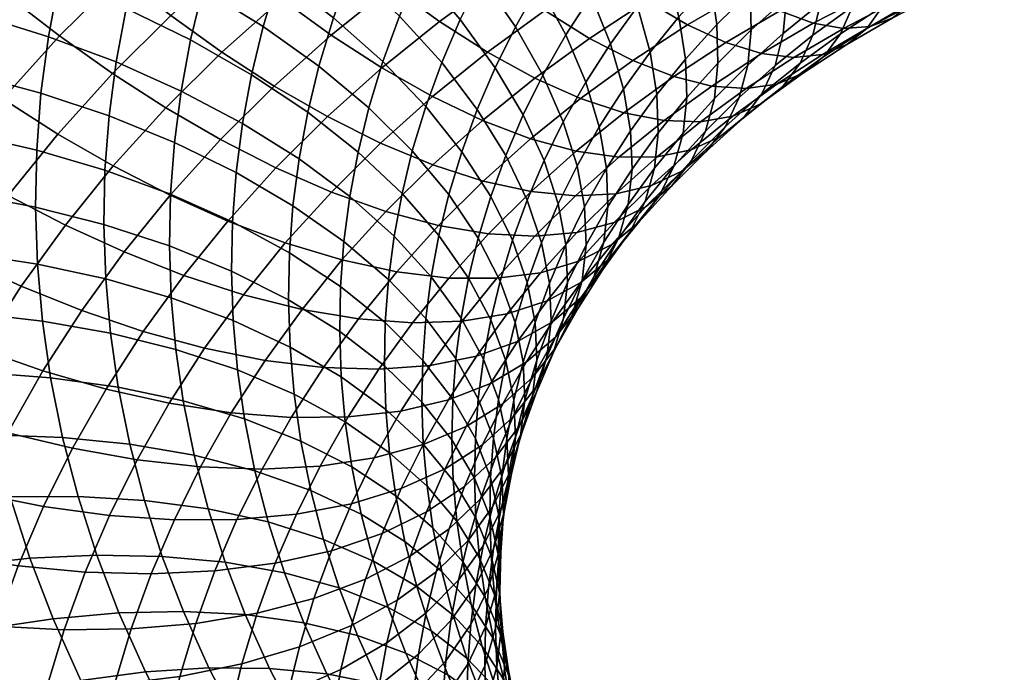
# Model space of a CAD drawing. Extents: x -120 to 2831, y -92 to 75.
# Tile 41 of 256: x 265 to 294, y -5 to 14. Entities that reach past the tile are written whole.
import ezdxf

# ---------------------------------------------------------------- set-up
doc = ezdxf.new("R2010")
doc.units = 0
doc.layers.add('GLASS', color=18, linetype='CONTINUOUS')

msp = doc.modelspace()

# ---------------------------------------------------------------- meshes
at = {"layer": 'GLASS'}
mesh = msp.add_polyface(dxfattribs=at)
corners = [(284.324, 16.938, 88.484), (286.25, 17.943, 89.177), (285.164, 19.074, 90.733), (283.147, 18.021, 90.007), (285.483, 16.003, 86.792), (287.321, 16.962, 87.453), (281.198, 16.881, 89.227), (281.97, 19.226, 91.35), (279.933, 18.035, 90.534), (282.463, 15.849, 87.739), (283.709, 14.965, 86.081), (284.914, 14.25, 84.27), (286.606, 15.24, 84.947), (286.059, 13.724, 82.328), (287.671, 14.667, 82.974), (280.672, 14.681, 86.944), (279.323, 15.657, 88.394), (282.001, 13.851, 85.323), (283.287, 13.189, 83.547), (284.507, 12.712, 81.639), (285.64, 12.432, 79.626), (287.122, 13.399, 80.284), (281.728, 12.057, 82.781), (280.366, 12.664, 84.519), (283.021, 11.633, 80.909), (284.221, 11.402, 78.929), (285.309, 11.369, 76.872), (286.668, 12.356, 77.54), (286.268, 11.534, 74.772), (287.574, 12.482, 75.414), (285.717, 12.064, 62.842), (286.713, 13.054, 63.505), (286.461, 12.088, 65.343), (285.456, 11.089, 64.675), (285.825, 13.114, 61.116), (286.818, 14.101, 61.776), (285.791, 14.261, 59.449), (286.786, 15.251, 60.111), (285.605, 15.538, 57.802), (286.611, 16.537, 58.471), (285.258, 16.938, 56.203), (286.279, 17.953, 56.882), (284.895, 12.085, 60.43), (284.784, 11.032, 62.154), (284.858, 13.229, 58.76), (284.664, 14.496, 57.107), (284.301, 15.879, 55.497), (283.76, 17.368, 53.957), (284.739, 18.451, 54.679), (284.007, 12.18, 58.063), (284.047, 11.039, 59.734), (283.805, 13.437, 56.403), (283.428, 14.803, 54.781), (282.867, 16.267, 53.225), (282.118, 17.812, 51.764), (283.037, 18.945, 52.518), (283.012, 12.342, 55.677), (283.222, 11.096, 57.344), (282.622, 13.691, 54.043), (282.043, 15.129, 52.47), (281.269, 16.64, 50.987), (280.303, 18.205, 49.622), (281.182, 19.418, 50.426), (281.885, 12.545, 53.285), (282.287, 11.215, 54.931), (281.288, 13.957, 51.695), (280.492, 15.433, 50.188), (280.605, 12.753, 50.901), (281.218, 11.369, 52.509), (279.789, 14.194, 49.371), (280.02, 11.572, 50.123), (280.645, 10.214, 51.749)]
mesh.append_faces([[corners[k] for k in face] for face in [(0, 1, 2, 3), (4, 5, 1, 0), (6, 3, 7, 8), (9, 0, 3, 6), (10, 4, 0, 9), (11, 12, 4, 10), (13, 14, 12, 11), (15, 9, 6, 16), (17, 10, 9, 15), (18, 11, 10, 17), (19, 13, 11, 18), (20, 21, 13, 19), (22, 18, 17, 23), (24, 19, 18, 22), (25, 20, 19, 24), (26, 27, 20, 25), (28, 29, 27, 26), (30, 31, 32, 33), (34, 35, 31, 30), (36, 37, 35, 34), (38, 39, 37, 36), (40, 41, 39, 38), (42, 34, 30, 43), (44, 36, 34, 42), (45, 38, 36, 44), (46, 40, 38, 45), (47, 48, 40, 46), (49, 44, 42, 50), (51, 45, 44, 49), (52, 46, 45, 51), (53, 47, 46, 52), (54, 55, 47, 53), (56, 51, 49, 57), (58, 52, 51, 56), (59, 53, 52, 58), (60, 54, 53, 59), (61, 62, 54, 60), (63, 58, 56, 64), (65, 59, 58, 63), (66, 60, 59, 65), (67, 65, 63, 68), (69, 66, 65, 67), (70, 67, 68, 71)]])
mesh = msp.add_polyface(dxfattribs=at)
corners = [(268.013, 15.715, 89.112), (269.926, 17.427, 90.262), (268.449, 18.812, 90.788), (266.464, 17.035, 89.594), (264.591, 15.174, 88.349), (264.9, 18.482, 89.91), (262.958, 16.552, 88.618), (266.209, 13.922, 87.912), (267.791, 12.802, 87.33), (269.528, 14.529, 88.486), (267.811, 10.05, 85.44), (269.376, 11.781, 86.595), (267.791, 12.802, 87.33), (266.163, 11.001, 86.129), (261.138, 14.539, 87.275), (261.333, 18.046, 88.702), (259.448, 15.961, 87.312), (262.836, 13.233, 87.054), (264.519, 12.052, 86.665), (266.163, 11.001, 86.129), (266.385, 8.29, 84.27), (264.68, 9.171, 84.912), (268.136, 7.49, 83.451), (269.504, 9.178, 84.574), (261.237, 11.26, 85.742), (259.48, 12.493, 85.914), (262.978, 10.151, 85.401), (264.68, 9.171, 84.912), (265.067, 6.471, 83.063), (263.309, 7.279, 83.657), (261.555, 8.186, 84.098), (259.76, 9.22, 84.389), (263.309, 7.279, 83.657), (266.589, 17.235, 38.44), (267.114, 18.975, 39.577), (269.073, 17.986, 40.092), (268.573, 16.327, 39.007), (266.187, 15.575, 37.356), (268.19, 14.744, 37.974), (264.142, 16.291, 36.928), (264.563, 18.03, 38.063), (262.087, 16.89, 36.684), (262.528, 18.707, 37.87), (260.053, 17.372, 36.612), (260.512, 19.267, 37.849), (265.876, 13.9, 36.265), (267.893, 13.147, 36.934), (263.816, 14.538, 35.786), (261.747, 15.057, 35.49), (259.698, 15.46, 35.367), (267.684, 11.539, 35.889), (269.833, 12.283, 37.792), (269.633, 10.751, 36.795), (265.657, 12.215, 35.169), (263.587, 12.772, 34.638), (261.507, 13.212, 34.29), (259.448, 13.536, 34.116), (267.562, 9.925, 34.841), (269.518, 9.212, 35.797), (265.53, 10.522, 34.07), (263.453, 10.999, 33.487), (261.368, 11.358, 33.087), (259.302, 11.603, 32.861), (267.529, 8.306, 33.792), (269.486, 7.669, 34.797), (265.495, 8.824, 32.971), (263.417, 9.222, 32.335), (261.33, 9.5, 31.883), (263.478, 7.443, 31.186), (265.553, 7.127, 31.873), (261.393, 7.642, 30.681), (259.329, 7.727, 30.353), (259.263, 9.665, 31.606)]
mesh.append_faces([[corners[k] for k in face] for face in [(0, 1, 2, 3), (4, 3, 5, 6), (7, 0, 3, 4), (8, 9, 0, 7), (10, 11, 12, 13), (14, 6, 15, 16), (17, 4, 6, 14), (18, 7, 4, 17), (19, 8, 7, 18), (20, 10, 13, 21), (22, 23, 10, 20), (24, 17, 14, 25), (26, 18, 17, 24), (27, 19, 18, 26), (28, 20, 21, 29), (30, 26, 24, 31), (32, 27, 26, 30), (33, 34, 35, 36), (37, 33, 36, 38), (39, 40, 33, 37), (41, 42, 40, 39), (43, 44, 42, 41), (45, 37, 38, 46), (47, 39, 37, 45), (48, 41, 39, 47), (49, 43, 41, 48), (50, 46, 51, 52), (53, 45, 46, 50), (54, 47, 45, 53), (55, 48, 47, 54), (56, 49, 48, 55), (57, 50, 52, 58), (59, 53, 50, 57), (60, 54, 53, 59), (61, 55, 54, 60), (62, 56, 55, 61), (63, 57, 58, 64), (65, 59, 57, 63), (66, 60, 59, 65), (67, 61, 60, 66), (68, 66, 65, 69), (70, 67, 66, 68), (71, 72, 67, 70)]])
mesh = msp.add_polyface(dxfattribs=at)
corners = [(274.685, 16.531, 89.786), (276.643, 17.952, 90.748), (275.349, 19.22, 91.65), (273.312, 17.742, 90.648), (272.818, 15.026, 88.771), (271.37, 16.177, 89.593), (274.305, 13.95, 87.767), (276.095, 15.393, 88.741), (271.37, 16.177, 89.593), (273.312, 17.742, 90.648), (271.943, 19.052, 91.358), (269.926, 17.427, 90.262), (271.047, 13.441, 87.706), (269.528, 14.529, 88.486), (272.607, 12.43, 86.747), (274.189, 11.519, 85.604), (275.813, 12.973, 86.58), (275.77, 10.729, 84.279), (277.322, 12.118, 85.212), (269.528, 14.529, 88.486), (268.013, 15.715, 89.112), (269.376, 11.781, 86.595), (267.791, 12.802, 87.33), (271.005, 10.838, 85.681), (272.656, 9.996, 84.584), (274.307, 9.275, 83.306), (269.504, 9.178, 84.574), (267.811, 10.05, 85.44), (271.22, 8.407, 83.525), (272.936, 7.758, 82.294), (274.624, 7.25, 80.889), (275.931, 8.696, 81.854), (269.912, 6.793, 82.451), (268.136, 7.49, 83.451), (273.275, 17.201, 42.676), (273.902, 18.663, 43.636), (275.486, 17.278, 44.63), (274.887, 15.882, 43.714), (274.37, 14.462, 42.783), (276.334, 14.516, 44.92), (275.839, 13.157, 44.03), (272.734, 15.714, 41.702), (270.958, 16.894, 40.802), (271.526, 18.454, 41.824), (273.935, 13.022, 41.842), (275.423, 11.779, 43.128), (272.279, 14.206, 40.716), (270.481, 15.313, 39.768), (268.573, 16.327, 39.007), (269.073, 17.986, 40.092), (273.603, 11.649, 40.945), (275.105, 10.464, 42.27), (271.93, 12.768, 39.777), (270.115, 13.804, 38.783), (268.19, 14.744, 37.974), (274.858, 9.137, 41.406), (276.413, 9.233, 43.729), (276.177, 7.958, 42.898), (273.345, 10.263, 40.043), (271.661, 11.317, 38.832), (269.833, 12.283, 37.792), (267.893, 13.147, 36.934), (274.684, 7.802, 40.537), (276.009, 6.674, 42.064), (273.164, 8.868, 39.136), (271.471, 9.856, 37.882), (269.633, 10.751, 36.795), (273.059, 7.467, 38.226), (274.584, 6.46, 39.667), (271.36, 8.389, 36.93), (269.518, 9.212, 35.797), (269.486, 7.669, 34.797), (271.33, 6.918, 35.977)]
mesh.append_faces([[corners[k] for k in face] for face in [(0, 1, 2, 3), (4, 0, 3, 5), (6, 7, 0, 4), (8, 9, 10, 11), (12, 4, 5, 13), (14, 6, 4, 12), (15, 16, 6, 14), (17, 18, 16, 15), (19, 8, 11, 20), (21, 12, 13, 22), (23, 14, 12, 21), (24, 15, 14, 23), (25, 17, 15, 24), (26, 23, 21, 27), (28, 24, 23, 26), (29, 25, 24, 28), (30, 31, 25, 29), (32, 28, 26, 33), (34, 35, 36, 37), (38, 37, 39, 40), (41, 34, 37, 38), (42, 43, 34, 41), (44, 38, 40, 45), (46, 41, 38, 44), (47, 42, 41, 46), (48, 49, 42, 47), (50, 44, 45, 51), (52, 46, 44, 50), (53, 47, 46, 52), (54, 48, 47, 53), (55, 51, 56, 57), (58, 50, 51, 55), (59, 52, 50, 58), (60, 53, 52, 59), (61, 54, 53, 60), (62, 55, 57, 63), (64, 58, 55, 62), (65, 59, 58, 64), (66, 60, 59, 65), (67, 64, 62, 68), (69, 65, 64, 67), (70, 66, 65, 69), (71, 70, 69, 72)]])
mesh = msp.add_polyface(dxfattribs=at)
corners = [(277.973, 16.756, 89.664), (279.933, 18.035, 90.534), (278.687, 19.286, 91.656), (276.643, 17.952, 90.748), (279.323, 15.657, 88.394), (281.198, 16.881, 89.227), (276.095, 15.393, 88.741), (274.685, 16.531, 89.786), (277.526, 14.354, 87.511), (278.957, 13.436, 86.101), (280.672, 14.681, 86.944), (280.366, 12.664, 84.519), (282.001, 13.851, 85.323), (275.813, 12.973, 86.58), (274.305, 13.95, 87.767), (277.322, 12.118, 85.212), (278.806, 11.407, 83.671), (280.242, 10.859, 81.973), (281.728, 12.057, 82.781), (277.327, 10.083, 82.782), (275.77, 10.729, 84.279), (278.832, 9.597, 81.125), (280.259, 9.287, 79.33), (281.603, 10.49, 80.138), (275.931, 8.696, 81.854), (274.307, 9.275, 83.306), (277.502, 8.276, 80.241), (278.991, 8.027, 78.487), (280.373, 7.959, 76.616), (281.584, 9.162, 77.421), (276.256, 6.897, 79.321), (274.624, 7.25, 80.889), (279.498, 16.955, 48.795), (280.303, 18.205, 49.622), (281.269, 16.64, 50.987), (280.492, 15.433, 50.188), (278.77, 15.672, 47.949), (279.789, 14.194, 49.371), (277.557, 17.164, 46.661), (278.315, 18.499, 47.542), (279.186, 12.978, 48.57), (280.605, 12.753, 50.901), (280.02, 11.572, 50.123), (278.146, 14.412, 47.12), (276.907, 15.853, 45.798), (275.486, 17.278, 44.63), (276.164, 18.647, 45.532), (279.503, 10.367, 49.332), (280.645, 10.214, 51.749), (280.14, 9.036, 50.975), (278.654, 11.737, 47.756), (277.595, 13.127, 46.276), (276.334, 14.516, 44.92), (274.887, 15.882, 43.714), (279.703, 7.838, 50.191), (280.569, 7.762, 52.658), (280.14, 6.583, 51.886), (279.057, 9.141, 48.529), (278.194, 10.476, 46.929), (277.119, 11.821, 45.42), (275.839, 13.157, 44.03), (278.682, 7.899, 47.716), (279.337, 6.624, 49.396), (277.809, 9.196, 46.092), (276.719, 10.497, 44.554), (275.423, 11.779, 43.128), (277.513, 7.976, 45.296), (278.395, 6.713, 46.942), (276.413, 9.233, 43.729), (275.105, 10.464, 42.27), (276.177, 7.958, 42.898), (277.284, 6.744, 44.494)]
mesh.append_faces([[corners[k] for k in face] for face in [(0, 1, 2, 3), (4, 5, 1, 0), (6, 0, 3, 7), (8, 4, 0, 6), (9, 10, 4, 8), (11, 12, 10, 9), (13, 8, 6, 14), (15, 9, 8, 13), (16, 11, 9, 15), (17, 18, 11, 16), (19, 16, 15, 20), (21, 17, 16, 19), (22, 23, 17, 21), (24, 19, 20, 25), (26, 21, 19, 24), (27, 22, 21, 26), (28, 29, 22, 27), (30, 26, 24, 31), (32, 33, 34, 35), (36, 32, 35, 37), (38, 39, 32, 36), (40, 37, 41, 42), (43, 36, 37, 40), (44, 38, 36, 43), (45, 46, 38, 44), (47, 42, 48, 49), (50, 40, 42, 47), (51, 43, 40, 50), (52, 44, 43, 51), (53, 45, 44, 52), (54, 49, 55, 56), (57, 47, 49, 54), (58, 50, 47, 57), (59, 51, 50, 58), (60, 52, 51, 59), (61, 57, 54, 62), (63, 58, 57, 61), (64, 59, 58, 63), (65, 60, 59, 64), (66, 63, 61, 67), (68, 64, 63, 66), (69, 65, 64, 68), (70, 68, 66, 71)]])
mesh = msp.add_polyface(dxfattribs=at)
corners = [(290.256, 15.132, 81.475), (291.866, 15.878, 81.993), (291.026, 16.321, 84.117), (289.341, 15.539, 83.575), (291.087, 14.94, 79.31), (292.628, 15.655, 79.806), (291.821, 14.966, 77.115), (293.302, 15.653, 77.592), (292.45, 15.204, 74.925), (293.88, 15.867, 75.386), (292.966, 15.641, 72.775), (294.355, 16.285, 73.222), (287.671, 14.667, 82.974), (288.357, 16.154, 85.577), (286.606, 15.24, 84.947), (288.662, 14.299, 80.901), (289.561, 14.143, 78.761), (290.355, 14.2, 76.587), (291.033, 14.464, 74.416), (291.591, 14.923, 72.28), (292.025, 15.559, 70.21), (293.37, 16.261, 70.694), (287.122, 13.399, 80.284), (286.059, 13.724, 82.328), (288.087, 13.281, 78.17), (288.938, 13.372, 76.02), (289.665, 13.664, 73.868), (290.261, 14.146, 71.748), (290.725, 14.799, 69.69), (291.059, 15.605, 67.72), (292.337, 16.352, 68.232), (286.668, 12.356, 77.54), (285.64, 12.432, 79.626), (287.574, 12.482, 75.414), (288.348, 12.805, 73.283), (288.983, 13.311, 71.18), (289.475, 13.984, 69.135), (289.829, 14.802, 67.174), (290.049, 15.743, 65.318), (291.267, 16.538, 65.859), (287.087, 11.89, 72.663), (286.268, 11.534, 74.772), (287.758, 12.422, 70.578), (288.278, 13.115, 68.546), (288.65, 13.947, 66.594), (288.881, 14.896, 64.744), (288.98, 15.937, 63.012), (290.144, 16.782, 63.584), (286.59, 11.481, 69.943), (285.884, 10.92, 72.01), (287.136, 12.195, 67.925), (287.527, 13.041, 65.984), (287.768, 13.998, 64.139), (287.87, 15.043, 62.409), (286.461, 12.088, 65.343), (286.053, 11.225, 67.274), (286.713, 13.054, 63.505), (286.818, 14.101, 61.776), (286.786, 15.251, 60.111), (287.842, 16.195, 60.746), (287.294, -17.064, 26.94), (286.021, -16.06, 27.563), (286.791, -16.45, 29.684), (288.021, -17.42, 29.082)]
mesh.append_faces([[corners[k] for k in face] for face in [(0, 1, 2, 3), (4, 5, 1, 0), (6, 7, 5, 4), (8, 9, 7, 6), (10, 11, 9, 8), (12, 3, 13, 14), (15, 0, 3, 12), (16, 4, 0, 15), (17, 6, 4, 16), (18, 8, 6, 17), (19, 10, 8, 18), (20, 21, 10, 19), (22, 15, 12, 23), (24, 16, 15, 22), (25, 17, 16, 24), (26, 18, 17, 25), (27, 19, 18, 26), (28, 20, 19, 27), (29, 30, 20, 28), (31, 24, 22, 32), (33, 25, 24, 31), (34, 26, 25, 33), (35, 27, 26, 34), (36, 28, 27, 35), (37, 29, 28, 36), (38, 39, 29, 37), (40, 34, 33, 41), (42, 35, 34, 40), (43, 36, 35, 42), (44, 37, 36, 43), (45, 38, 37, 44), (46, 47, 38, 45), (48, 42, 40, 49), (50, 43, 42, 48), (51, 44, 43, 50), (52, 45, 44, 51), (53, 46, 45, 52), (54, 51, 50, 55), (56, 52, 51, 54), (57, 53, 52, 56), (58, 59, 53, 57), (60, 61, 62, 63)]])
mesh = msp.add_polyface(dxfattribs=at)
corners = [(281.603, 10.49, 80.138), (283.021, 11.633, 80.909), (281.728, 12.057, 82.781), (280.242, 10.859, 81.973), (282.868, 10.311, 78.193), (284.221, 11.402, 78.929), (284.013, 10.325, 76.168), (285.309, 11.369, 76.872), (285.023, 10.531, 74.095), (286.268, 11.534, 74.772), (285.884, 10.92, 72.01), (287.087, 11.89, 72.663), (281.584, 9.162, 77.421), (280.259, 9.287, 79.33), (282.784, 9.225, 75.429), (283.842, 9.473, 73.385), (284.744, 9.899, 71.324), (285.482, 10.489, 69.277), (286.59, 11.481, 69.943), (286.053, 11.225, 67.274), (287.136, 12.195, 67.925), (281.625, 8.073, 74.658), (280.373, 7.959, 76.616), (282.728, 8.366, 72.644), (283.668, 8.83, 70.608), (284.437, 9.451, 68.582), (285.032, 10.21, 66.595), (285.456, 11.089, 64.675), (286.461, 12.088, 65.343), (282.66, 7.715, 69.864), (281.684, 7.211, 71.874), (283.457, 8.367, 67.859), (284.075, 9.151, 65.889), (284.514, 10.047, 63.98), (284.784, 11.032, 62.154), (285.717, 12.064, 62.842), (283.202, 8.075, 65.173), (282.565, 7.266, 67.127), (283.656, 8.988, 63.275), (283.934, 9.983, 61.456), (284.047, 11.039, 59.734), (284.895, 12.085, 60.43), (282.863, 7.893, 62.549), (282.397, 6.963, 64.435), (283.148, 8.898, 60.737), (283.264, 9.958, 59.017), (283.222, 11.096, 57.344), (284.007, 12.18, 58.063), (282.429, 7.781, 59.998), (282.137, 6.766, 61.804), (282.547, 8.845, 58.281), (282.503, 9.979, 56.605), (282.287, 11.215, 54.931), (283.012, 12.342, 55.677), (281.899, 7.702, 57.526), (281.779, 6.635, 59.242), (281.852, 8.832, 55.848), (281.63, 10.057, 54.168), (281.218, 11.369, 52.509), (281.885, 12.545, 53.285), (281.294, 7.706, 55.107), (281.342, 6.579, 56.787), (281.066, 8.921, 53.419), (280.645, 10.214, 51.749), (280.569, 7.762, 52.658), (280.802, 6.558, 54.353), (280.14, 9.036, 50.975)]
mesh.append_faces([[corners[k] for k in face] for face in [(0, 1, 2, 3), (4, 5, 1, 0), (6, 7, 5, 4), (8, 9, 7, 6), (10, 11, 9, 8), (12, 4, 0, 13), (14, 6, 4, 12), (15, 8, 6, 14), (16, 10, 8, 15), (17, 18, 10, 16), (19, 20, 18, 17), (21, 14, 12, 22), (23, 15, 14, 21), (24, 16, 15, 23), (25, 17, 16, 24), (26, 19, 17, 25), (27, 28, 19, 26), (29, 24, 23, 30), (31, 25, 24, 29), (32, 26, 25, 31), (33, 27, 26, 32), (34, 35, 27, 33), (36, 32, 31, 37), (38, 33, 32, 36), (39, 34, 33, 38), (40, 41, 34, 39), (42, 38, 36, 43), (44, 39, 38, 42), (45, 40, 39, 44), (46, 47, 40, 45), (48, 44, 42, 49), (50, 45, 44, 48), (51, 46, 45, 50), (52, 53, 46, 51), (54, 50, 48, 55), (56, 51, 50, 54), (57, 52, 51, 56), (58, 59, 52, 57), (60, 56, 54, 61), (62, 57, 56, 60), (63, 58, 57, 62), (64, 62, 60, 65), (66, 63, 62, 64)]])
mesh = msp.add_polyface(dxfattribs=at)
corners = [(266.872, 5.746, 82.294), (268.136, 7.49, 83.451), (266.385, 8.29, 84.27), (265.067, 6.471, 83.063), (268.703, 5.124, 81.344), (269.912, 6.793, 82.451), (263.861, 4.597, 81.824), (263.309, 7.279, 83.657), (262.055, 5.33, 82.368), (265.716, 3.949, 81.106), (267.596, 3.405, 80.207), (262.055, 5.33, 82.368), (263.309, 7.279, 83.657), (261.555, 8.186, 84.098), (260.252, 6.163, 82.759), (262.77, 2.674, 80.555), (260.92, 3.33, 81.048), (264.669, 2.105, 79.889), (266.595, 1.641, 79.043), (268.52, 1.297, 78.015), (269.476, 2.982, 79.127), (260.92, 3.33, 81.048), (259.073, 4.085, 81.389), (261.833, 0.785, 79.312), (259.946, 1.365, 79.755), (263.771, 0.293, 78.697), (265.736, -0.092, 77.903), (267.699, -0.358, 76.926), (261.007, -1.141, 78.047), (259.087, -0.638, 78.44), (262.979, -1.554, 77.484), (264.978, -1.859, 76.742), (266.976, -2.045, 75.818), (268.94, -2.098, 74.713), (269.63, -0.49, 75.77), (267.585, 6.687, 32.745), (267.529, 8.306, 33.792), (269.486, 7.669, 34.797), (269.539, 6.126, 33.799), (265.553, 7.127, 31.873), (265.495, 8.824, 32.971), (267.728, 5.071, 31.702), (269.675, 4.586, 32.805), (265.703, 5.432, 30.779), (263.635, 5.669, 30.04), (263.478, 7.443, 31.186), (261.557, 5.786, 29.484), (261.393, 7.642, 30.681), (259.5, 5.793, 29.104), (259.329, 7.727, 30.353), (265.945, 3.744, 29.691), (267.959, 3.462, 30.665), (263.888, 3.901, 28.901), (261.822, 3.939, 28.293), (259.776, 3.866, 27.862), (266.302, 1.966, 28.548), (268.299, 1.766, 29.575), (264.262, 2.039, 27.703), (262.213, 1.992, 27.041), (260.184, 1.836, 26.557), (266.76, 0.203, 27.417), (268.736, 0.085, 28.496), (264.743, 0.193, 26.519), (262.715, 0.062, 25.803), (260.707, -0.176, 25.266), (267.32, -1.54, 26.301), (269.27, -1.577, 27.432), (265.329, -1.633, 25.35), (263.328, -1.846, 24.581), (261.346, -2.166, 23.991)]
mesh.append_faces([[corners[k] for k in face] for face in [(0, 1, 2, 3), (4, 5, 1, 0), (6, 3, 7, 8), (9, 0, 3, 6), (10, 4, 0, 9), (11, 12, 13, 14), (15, 6, 8, 16), (17, 9, 6, 15), (18, 10, 9, 17), (19, 20, 10, 18), (21, 11, 14, 22), (23, 15, 16, 24), (25, 17, 15, 23), (26, 18, 17, 25), (27, 19, 18, 26), (28, 23, 24, 29), (30, 25, 23, 28), (31, 26, 25, 30), (32, 27, 26, 31), (33, 34, 27, 32), (35, 36, 37, 38), (39, 40, 36, 35), (41, 35, 38, 42), (43, 39, 35, 41), (44, 45, 39, 43), (46, 47, 45, 44), (48, 49, 47, 46), (50, 43, 41, 51), (52, 44, 43, 50), (53, 46, 44, 52), (54, 48, 46, 53), (55, 50, 51, 56), (57, 52, 50, 55), (58, 53, 52, 57), (59, 54, 53, 58), (60, 55, 56, 61), (62, 57, 55, 60), (63, 58, 57, 62), (64, 59, 58, 63), (65, 60, 61, 66), (67, 62, 60, 65), (68, 63, 62, 67), (69, 64, 63, 68)]])
mesh = msp.add_polyface(dxfattribs=at)
corners = [(277.803, 6.713, 77.61), (278.991, 8.027, 78.487), (277.502, 8.276, 80.241), (276.256, 6.897, 79.321), (271.687, 6.217, 81.269), (272.936, 7.758, 82.294), (271.22, 8.407, 83.525), (269.912, 6.793, 82.451), (273.433, 5.78, 79.911), (274.624, 7.25, 80.889), (275.12, 5.496, 78.39), (276.72, 5.377, 76.722), (278.205, 5.428, 74.93), (279.239, 6.704, 75.779), (270.532, 4.623, 80.212), (268.703, 5.124, 81.344), (272.332, 4.26, 78.904), (274.071, 4.048, 77.429), (275.72, 3.996, 75.806), (277.249, 4.11, 74.056), (269.476, 2.982, 79.127), (267.596, 3.405, 80.207), (271.324, 2.695, 77.869), (273.111, 2.556, 76.443), (274.804, 2.574, 74.865), (276.375, 2.751, 73.158), (277.797, 3.087, 71.347), (278.634, 4.387, 72.207), (277.04, 1.752, 70.466), (275.584, 1.357, 72.238), (277.284, 6.744, 44.494), (277.513, 7.976, 45.296), (278.395, 6.713, 46.942), (278.172, 5.517, 46.163), (277.123, 5.505, 43.688), (278.016, 4.314, 45.381), (276.009, 6.674, 42.064), (276.177, 7.958, 42.898), (277.029, 4.26, 42.88), (277.925, 3.104, 44.596), (275.913, 5.385, 41.227), (274.584, 6.46, 39.667), (274.684, 7.802, 40.537), (277.004, 3.012, 42.071), (277.9, 1.892, 43.81), (275.886, 4.093, 40.39), (274.556, 5.116, 38.795), (273.03, 6.063, 37.316), (273.059, 7.467, 38.226), (271.33, 6.918, 35.977), (271.36, 8.389, 36.93), (275.93, 2.8, 39.554), (277.046, 1.764, 41.264), (274.602, 3.771, 37.926), (273.078, 4.658, 36.408), (271.38, 5.447, 35.025), (269.539, 6.126, 33.799), (269.486, 7.669, 34.797), (274.721, 2.428, 37.059), (276.044, 1.51, 38.721), (273.202, 3.255, 35.503), (271.51, 3.978, 34.077), (269.675, 4.586, 32.805), (273.402, 1.859, 34.603), (274.913, 1.091, 36.197), (271.72, 2.516, 33.135), (269.895, 3.052, 31.817), (267.959, 3.462, 30.665), (267.728, 5.071, 31.702), (268.299, 1.766, 29.575), (270.219, 1.436, 30.778)]
mesh.append_faces([[corners[k] for k in face] for face in [(0, 1, 2, 3), (4, 5, 6, 7), (8, 9, 5, 4), (10, 3, 9, 8), (11, 0, 3, 10), (12, 13, 0, 11), (14, 4, 7, 15), (16, 8, 4, 14), (17, 10, 8, 16), (18, 11, 10, 17), (19, 12, 11, 18), (20, 14, 15, 21), (22, 16, 14, 20), (23, 17, 16, 22), (24, 18, 17, 23), (25, 19, 18, 24), (26, 27, 19, 25), (28, 26, 25, 29), (30, 31, 32, 33), (34, 30, 33, 35), (36, 37, 30, 34), (38, 34, 35, 39), (40, 36, 34, 38), (41, 42, 36, 40), (43, 38, 39, 44), (45, 40, 38, 43), (46, 41, 40, 45), (47, 48, 41, 46), (49, 50, 48, 47), (51, 45, 43, 52), (53, 46, 45, 51), (54, 47, 46, 53), (55, 49, 47, 54), (56, 57, 49, 55), (58, 53, 51, 59), (60, 54, 53, 58), (61, 55, 54, 60), (62, 56, 55, 61), (63, 60, 58, 64), (65, 61, 60, 63), (66, 62, 61, 65), (67, 68, 62, 66), (69, 67, 66, 70)]])
mesh = msp.add_polyface(dxfattribs=at)
corners = [(279.239, 6.704, 75.779), (280.373, 7.959, 76.616), (278.991, 8.027, 78.487), (277.803, 6.713, 77.61), (280.539, 6.871, 73.856), (281.625, 8.073, 74.658), (281.684, 7.211, 71.874), (282.728, 8.366, 72.644), (279.549, 5.65, 73.044), (278.205, 5.428, 74.93), (280.733, 6.038, 71.093), (281.741, 6.581, 69.11), (282.66, 7.715, 69.864), (282.565, 7.266, 67.127), (283.457, 8.367, 67.859), (278.634, 4.387, 72.207), (277.249, 4.11, 74.056), (279.854, 4.824, 70.289), (280.892, 5.41, 68.333), (281.741, 6.128, 66.372), (282.397, 6.963, 64.435), (283.202, 8.075, 65.173), (279.049, 3.575, 69.462), (277.797, 3.087, 71.347), (280.115, 4.203, 67.535), (280.986, 4.956, 65.597), (281.659, 5.817, 63.678), (282.137, 6.766, 61.804), (282.863, 7.893, 62.549), (279.412, 2.964, 66.718), (278.321, 2.292, 68.616), (280.303, 3.753, 64.803), (280.992, 4.641, 62.902), (281.481, 5.608, 61.04), (281.779, 6.635, 59.242), (282.429, 7.781, 59.998), (280.419, 3.486, 62.141), (279.717, 2.571, 64.025), (280.917, 4.471, 60.292), (281.22, 5.509, 58.501), (281.342, 6.579, 56.787), (281.899, 7.702, 57.526), (280.42, 3.312, 59.531), (279.914, 2.308, 61.368), (280.728, 4.361, 57.747), (280.851, 5.434, 56.036), (280.802, 6.558, 54.353), (281.294, 7.706, 55.107), (280.303, 3.193, 56.982), (279.991, 2.134, 58.758), (280.427, 4.27, 55.273), (280.376, 5.39, 53.588), (280.14, 6.583, 51.886), (280.569, 7.762, 52.658), (280.019, 4.206, 52.814), (280.071, 3.09, 54.501), (279.779, 5.388, 51.104), (279.337, 6.624, 49.396), (279.703, 7.838, 50.191), (279.503, 4.248, 50.36), (279.746, 3.077, 52.077), (279.056, 5.465, 48.64), (278.395, 6.713, 46.942), (278.682, 7.899, 47.716), (278.839, 4.296, 47.878), (279.29, 3.097, 49.611), (278.172, 5.517, 46.163), (278.016, 4.314, 45.381), (278.686, 3.119, 47.113)]
mesh.append_faces([[corners[k] for k in face] for face in [(0, 1, 2, 3), (4, 5, 1, 0), (6, 7, 5, 4), (8, 4, 0, 9), (10, 6, 4, 8), (11, 12, 6, 10), (13, 14, 12, 11), (15, 8, 9, 16), (17, 10, 8, 15), (18, 11, 10, 17), (19, 13, 11, 18), (20, 21, 13, 19), (22, 17, 15, 23), (24, 18, 17, 22), (25, 19, 18, 24), (26, 20, 19, 25), (27, 28, 20, 26), (29, 24, 22, 30), (31, 25, 24, 29), (32, 26, 25, 31), (33, 27, 26, 32), (34, 35, 27, 33), (36, 32, 31, 37), (38, 33, 32, 36), (39, 34, 33, 38), (40, 41, 34, 39), (42, 38, 36, 43), (44, 39, 38, 42), (45, 40, 39, 44), (46, 47, 40, 45), (48, 44, 42, 49), (50, 45, 44, 48), (51, 46, 45, 50), (52, 53, 46, 51), (54, 51, 50, 55), (56, 52, 51, 54), (57, 58, 52, 56), (59, 56, 54, 60), (61, 57, 56, 59), (62, 63, 57, 61), (64, 61, 59, 65), (66, 62, 61, 64), (67, 66, 64, 68)]])
mesh = msp.add_polyface(dxfattribs=at)
corners = [(278.321, 2.292, 68.616), (279.049, 3.575, 69.462), (277.797, 3.087, 71.347), (277.04, 1.752, 70.466), (278.809, 1.747, 65.917), (279.412, 2.964, 66.718), (277.697, 1.032, 67.787), (279.717, 2.571, 64.025), (280.303, 3.753, 64.803), (279.201, 1.366, 63.234), (278.277, 0.507, 65.102), (279.914, 2.308, 61.368), (280.419, 3.486, 62.141), (278.754, 0.141, 62.431), (277.818, -0.755, 64.276), (279.478, 1.11, 60.583), (279.991, 2.134, 58.758), (280.42, 3.312, 59.531), (278.38, -1.102, 61.619), (277.432, -2.034, 63.439), (279.111, -0.104, 59.789), (279.63, 0.939, 57.977), (279.945, 2.009, 56.207), (280.303, 3.193, 56.982), (280.071, 3.09, 54.501), (280.427, 4.27, 55.273), (278.831, -1.263, 59.032), (278.092, -2.287, 60.845), (279.354, -0.202, 57.233), (279.672, 0.88, 55.47), (279.798, 1.964, 53.766), (279.746, 3.077, 52.077), (280.019, 4.206, 52.814), (279.14, -1.352, 56.483), (278.613, -2.432, 58.271), (279.46, -0.26, 54.728), (279.587, 0.828, 53.026), (279.534, 1.937, 51.334), (279.29, 3.097, 49.611), (279.503, 4.248, 50.36), (279.311, -1.407, 53.982), (278.99, -2.51, 55.73), (279.438, -0.316, 52.282), (279.385, 0.79, 50.588), (279.139, 1.939, 48.858), (278.686, 3.119, 47.113), (278.839, 4.296, 47.878), (279.352, -1.465, 51.537), (279.224, -2.559, 53.234), (279.298, -0.362, 49.84), (279.051, 0.776, 48.103), (278.597, 1.937, 46.346), (277.925, 3.104, 44.596), (278.016, 4.314, 45.381), (279.274, -1.517, 49.092), (279.329, -2.616, 50.791), (279.028, -0.39, 47.348), (278.573, 0.752, 45.579), (277.9, 1.892, 43.81), (279.067, -1.556, 46.593), (279.314, -2.673, 48.345), (278.613, -0.433, 44.812), (277.941, 0.68, 43.026), (278.718, -1.616, 44.048), (279.17, -2.72, 45.842), (278.049, -0.531, 42.245), (278.221, -1.736, 41.468), (278.887, -2.794, 43.289)]
mesh.append_faces([[corners[k] for k in face] for face in [(0, 1, 2, 3), (4, 5, 0, 6), (7, 8, 5, 4), (9, 7, 4, 10), (11, 12, 7, 9), (13, 9, 10, 14), (15, 11, 9, 13), (16, 17, 11, 15), (18, 13, 14, 19), (20, 15, 13, 18), (21, 16, 15, 20), (22, 23, 16, 21), (24, 25, 23, 22), (26, 20, 18, 27), (28, 21, 20, 26), (29, 22, 21, 28), (30, 24, 22, 29), (31, 32, 24, 30), (33, 28, 26, 34), (35, 29, 28, 33), (36, 30, 29, 35), (37, 31, 30, 36), (38, 39, 31, 37), (40, 35, 33, 41), (42, 36, 35, 40), (43, 37, 36, 42), (44, 38, 37, 43), (45, 46, 38, 44), (47, 42, 40, 48), (49, 43, 42, 47), (50, 44, 43, 49), (51, 45, 44, 50), (52, 53, 45, 51), (54, 49, 47, 55), (56, 50, 49, 54), (57, 51, 50, 56), (58, 52, 51, 57), (59, 56, 54, 60), (61, 57, 56, 59), (62, 58, 57, 61), (63, 61, 59, 64), (65, 62, 61, 63), (66, 65, 63, 67)]])
mesh = msp.add_polyface(dxfattribs=at)
corners = [(270.413, 1.088, 76.809), (271.324, 2.695, 77.869), (269.476, 2.982, 79.127), (268.52, 1.297, 78.015), (272.242, 1.025, 75.432), (273.111, 2.556, 76.443), (273.976, 1.114, 73.902), (274.804, 2.574, 74.865), (275.584, 1.357, 72.238), (276.375, 2.751, 73.158), (269.63, -0.49, 75.77), (267.699, -0.358, 76.926), (271.496, -0.479, 74.442), (273.265, -0.32, 72.958), (274.905, -0.012, 71.337), (276.39, 0.441, 69.603), (277.04, 1.752, 70.466), (277.697, 1.032, 67.787), (278.321, 2.292, 68.616), (270.839, -2.012, 73.435), (268.94, -2.098, 74.713), (272.638, -1.782, 71.998), (274.307, -1.408, 70.42), (275.817, -0.895, 68.726), (277.146, -0.253, 66.943), (278.277, 0.507, 65.102), (278.809, 1.747, 65.917), (275.322, -2.254, 67.835), (273.789, -2.828, 69.489), (276.67, -1.559, 66.087), (277.818, -0.755, 64.276), (277.432, -2.034, 63.439), (276.27, -2.884, 65.221), (278.092, -2.287, 60.845), (278.38, -1.102, 61.619), (277.136, -3.255, 62.642), (277.046, 1.764, 41.264), (277.004, 3.012, 42.071), (277.9, 1.892, 43.81), (277.941, 0.68, 43.026), (277.157, 0.518, 40.459), (278.049, -0.531, 42.245), (276.044, 1.51, 38.721), (275.93, 2.8, 39.554), (277.335, -0.724, 39.66), (278.221, -1.736, 41.468), (276.229, 0.225, 37.893), (274.913, 1.091, 36.197), (274.721, 2.428, 37.059), (277.597, -2.031, 38.819), (278.476, -3.006, 40.652), (276.5, -1.129, 37.022), (275.195, -0.318, 35.291), (273.697, 0.387, 33.656), (273.402, 1.859, 34.603), (272.03, 0.975, 32.144), (271.72, 2.516, 33.135), (270.219, 1.436, 30.778), (269.895, 3.052, 31.817), (276.85, -2.472, 36.161), (277.934, -3.327, 37.987), (275.559, -1.715, 34.395), (274.077, -1.071, 32.72), (272.427, -0.553, 31.164), (270.636, -0.166, 29.749), (268.736, 0.085, 28.496), (268.299, 1.766, 29.575), (274.54, -2.514, 31.797), (276.002, -3.096, 33.511), (272.912, -2.063, 30.197), (271.145, -1.75, 28.735), (269.27, -1.577, 27.432)]
mesh.append_faces([[corners[k] for k in face] for face in [(0, 1, 2, 3), (4, 5, 1, 0), (6, 7, 5, 4), (8, 9, 7, 6), (10, 0, 3, 11), (12, 4, 0, 10), (13, 6, 4, 12), (14, 8, 6, 13), (15, 16, 8, 14), (17, 18, 16, 15), (19, 12, 10, 20), (21, 13, 12, 19), (22, 14, 13, 21), (23, 15, 14, 22), (24, 17, 15, 23), (25, 26, 17, 24), (27, 23, 22, 28), (29, 24, 23, 27), (30, 25, 24, 29), (31, 30, 29, 32), (33, 34, 31, 35), (36, 37, 38, 39), (40, 36, 39, 41), (42, 43, 36, 40), (44, 40, 41, 45), (46, 42, 40, 44), (47, 48, 42, 46), (49, 44, 45, 50), (51, 46, 44, 49), (52, 47, 46, 51), (53, 54, 47, 52), (55, 56, 54, 53), (57, 58, 56, 55), (59, 51, 49, 60), (61, 52, 51, 59), (62, 53, 52, 61), (63, 55, 53, 62), (64, 57, 55, 63), (65, 66, 57, 64), (67, 62, 61, 68), (69, 63, 62, 67), (70, 64, 63, 69), (71, 65, 64, 70)]])
mesh = msp.add_polyface(dxfattribs=at)
corners = [(262.295, -3.432, 76.253), (262.979, -1.554, 77.484), (261.007, -1.141, 78.047), (260.294, -3.1, 76.764), (264.324, -3.656, 75.565), (264.978, -1.859, 76.742), (266.351, -3.76, 74.694), (266.976, -2.045, 75.818), (268.344, -3.734, 73.641), (268.94, -2.098, 74.713), (263.774, -5.478, 74.373), (261.721, -5.336, 75.008), (265.826, -5.5, 73.556), (267.844, -5.393, 72.556), (269.794, -5.153, 71.38), (270.271, -3.572, 72.414), (263.353, -7.216, 73.239), (261.28, -7.153, 73.822), (265.424, -7.16, 72.473), (267.461, -6.976, 71.523), (269.428, -6.661, 70.395), (263.027, -8.97, 72.096), (260.94, -8.987, 72.627), (265.113, -8.834, 71.382), (267.164, -8.573, 70.483), (269.146, -8.183, 69.403), (262.798, -10.735, 70.948), (260.7, -10.832, 71.428), (264.894, -10.52, 70.286), (266.955, -10.181, 69.438), (268.946, -9.715, 68.407), (262.664, -12.509, 69.797), (260.561, -12.685, 70.225), (264.766, -12.213, 69.187), (266.833, -11.795, 68.39), (268.831, -11.254, 67.409), (267.979, -3.259, 25.202), (267.32, -1.54, 26.301), (269.27, -1.577, 27.432), (269.899, -3.216, 26.384), (266.019, -3.433, 24.199), (265.329, -1.633, 25.35), (264.049, -3.728, 23.378), (263.328, -1.846, 24.581), (262.099, -4.129, 22.737), (261.346, -2.166, 23.991), (266.848, -5.278, 23.023), (268.771, -5.02, 24.079), (264.916, -5.655, 22.149), (263.002, -6.139, 21.455), (261.132, -6.712, 20.935), (260.193, -4.621, 22.269), (267.786, -7.086, 21.873), (269.666, -6.746, 22.981), (265.896, -7.545, 20.947), (264.025, -8.11, 20.202), (262.196, -8.762, 19.631), (266.988, -9.392, 19.775), (268.831, -8.853, 20.752), (265.164, -10.036, 18.979), (263.38, -10.765, 18.36), (261.594, -11.593, 17.894), (260.364, -9.513, 19.214), (268.19, -11.192, 18.636), (269.98, -10.574, 19.662), (266.416, -11.913, 17.792), (264.683, -12.717, 17.125)]
mesh.append_faces([[corners[k] for k in face] for face in [(0, 1, 2, 3), (4, 5, 1, 0), (6, 7, 5, 4), (8, 9, 7, 6), (10, 4, 0, 11), (12, 6, 4, 10), (13, 8, 6, 12), (14, 15, 8, 13), (16, 10, 11, 17), (18, 12, 10, 16), (19, 13, 12, 18), (20, 14, 13, 19), (21, 16, 17, 22), (23, 18, 16, 21), (24, 19, 18, 23), (25, 20, 19, 24), (26, 21, 22, 27), (28, 23, 21, 26), (29, 24, 23, 28), (30, 25, 24, 29), (31, 26, 27, 32), (33, 28, 26, 31), (34, 29, 28, 33), (35, 30, 29, 34), (36, 37, 38, 39), (40, 41, 37, 36), (42, 43, 41, 40), (44, 45, 43, 42), (46, 40, 36, 47), (48, 42, 40, 46), (49, 44, 42, 48), (50, 51, 44, 49), (52, 46, 47, 53), (54, 48, 46, 52), (55, 49, 48, 54), (56, 50, 49, 55), (57, 54, 52, 58), (59, 55, 54, 57), (60, 56, 55, 59), (61, 62, 56, 60), (63, 57, 58, 64), (65, 59, 57, 63), (66, 60, 59, 65)]])
mesh = msp.add_polyface(dxfattribs=at)
corners = [(270.271, -3.572, 72.414), (270.839, -2.012, 73.435), (268.94, -2.098, 74.713), (268.344, -3.734, 73.641), (272.096, -3.269, 71.024), (272.638, -1.782, 71.998), (273.789, -2.828, 69.489), (274.307, -1.408, 70.42), (271.642, -4.777, 70.038), (269.794, -5.153, 71.38), (273.355, -4.268, 68.548), (274.906, -3.633, 66.933), (275.322, -2.254, 67.835), (276.27, -2.884, 65.221), (276.67, -1.559, 66.087), (271.293, -6.215, 69.099), (269.428, -6.661, 70.395), (273.022, -5.641, 67.651), (274.587, -4.948, 66.075), (275.964, -4.148, 64.396), (277.136, -3.255, 62.642), (277.432, -2.034, 63.439), (272.765, -7.027, 66.749), (271.024, -7.666, 68.153), (274.341, -6.275, 65.211), (275.727, -5.423, 63.565), (276.907, -4.486, 61.84), (277.87, -3.483, 60.066), (278.092, -2.287, 60.845), (275.56, -6.706, 62.731), (274.167, -7.61, 64.343), (276.746, -5.726, 61.034), (277.714, -4.687, 59.283), (276.652, -6.971, 60.226), (275.463, -7.995, 61.894), (277.623, -5.896, 58.498), (278.371, -4.791, 56.738), (278.46, -3.609, 57.506), (278.347, -5.976, 55.971), (277.598, -7.108, 57.713), (277.276, -3.799, 35.311), (276.85, -2.472, 36.161), (277.934, -3.327, 37.987), (278.346, -4.609, 37.166), (276.002, -3.096, 33.511), (275.559, -1.715, 34.395), (277.778, -5.108, 34.474), (278.831, -5.873, 36.359), (276.524, -4.458, 32.64), (275.086, -3.936, 30.888), (274.54, -2.514, 31.797), (273.483, -3.553, 29.244), (272.912, -2.063, 30.197), (271.744, -3.313, 27.736), (271.145, -1.75, 28.735), (269.899, -3.216, 26.384), (269.27, -1.577, 27.432), (277.151, -5.853, 31.751), (278.38, -6.448, 33.619), (275.741, -5.394, 29.958), (274.169, -5.079, 28.271), (272.463, -4.913, 26.716), (270.653, -4.896, 25.313), (268.771, -5.02, 24.079), (267.979, -3.259, 25.202), (276.482, -6.822, 29.05), (277.861, -7.221, 30.881), (274.945, -6.575, 27.32), (273.277, -6.482, 25.718), (271.507, -6.542, 24.266), (269.666, -6.746, 22.981)]
mesh.append_faces([[corners[k] for k in face] for face in [(0, 1, 2, 3), (4, 5, 1, 0), (6, 7, 5, 4), (8, 4, 0, 9), (10, 6, 4, 8), (11, 12, 6, 10), (13, 14, 12, 11), (15, 8, 9, 16), (17, 10, 8, 15), (18, 11, 10, 17), (19, 13, 11, 18), (20, 21, 13, 19), (22, 17, 15, 23), (24, 18, 17, 22), (25, 19, 18, 24), (26, 20, 19, 25), (27, 28, 20, 26), (29, 25, 24, 30), (31, 26, 25, 29), (32, 27, 26, 31), (33, 31, 29, 34), (35, 32, 31, 33), (36, 37, 32, 35), (38, 36, 35, 39), (40, 41, 42, 43), (44, 45, 41, 40), (46, 40, 43, 47), (48, 44, 40, 46), (49, 50, 44, 48), (51, 52, 50, 49), (53, 54, 52, 51), (55, 56, 54, 53), (57, 48, 46, 58), (59, 49, 48, 57), (60, 51, 49, 59), (61, 53, 51, 60), (62, 55, 53, 61), (63, 64, 55, 62), (65, 59, 57, 66), (67, 60, 59, 65), (68, 61, 60, 67), (69, 62, 61, 68), (70, 63, 62, 69)]])
mesh = msp.add_polyface(dxfattribs=at)
corners = [(278.613, -2.432, 58.271), (278.831, -1.263, 59.032), (278.092, -2.287, 60.845), (277.87, -3.483, 60.066), (278.46, -3.609, 57.506), (277.714, -4.687, 59.283), (278.99, -2.51, 55.73), (279.14, -1.352, 56.483), (278.902, -3.673, 54.975), (278.371, -4.791, 56.738), (279.224, -2.559, 53.234), (279.311, -1.407, 53.982), (278.878, -4.839, 54.22), (278.347, -5.976, 55.971), (279.201, -3.714, 52.486), (279.329, -2.616, 50.791), (279.352, -1.465, 51.537), (278.918, -6.005, 53.466), (278.388, -7.161, 55.204), (279.24, -4.87, 51.739), (279.368, -3.768, 50.046), (279.314, -2.673, 48.345), (279.274, -1.517, 49.092), (279.021, -7.169, 52.714), (278.492, -8.344, 54.441), (279.342, -6.023, 50.994), (279.47, -4.918, 49.304), (279.416, -3.826, 47.601), (279.17, -2.72, 45.842), (279.067, -1.556, 46.593), (279.507, -7.172, 50.254), (279.187, -8.329, 51.967), (279.634, -6.063, 48.566), (279.581, -4.974, 46.861), (279.337, -3.88, 45.095), (278.887, -2.794, 43.289), (278.718, -1.616, 44.048), (279.876, -7.269, 47.79), (279.75, -8.382, 49.476), (279.823, -6.185, 46.082), (279.582, -5.101, 44.309), (279.136, -4.036, 42.491), (278.476, -3.006, 40.652), (278.221, -1.736, 41.468), (280.136, -7.384, 45.313), (280.187, -8.465, 47.022), (279.897, -6.312, 43.532), (279.457, -5.266, 41.701), (278.804, -4.265, 39.844), (277.934, -3.327, 37.987), (277.597, -2.031, 38.819), (280.281, -7.509, 42.765), (280.517, -8.57, 44.553), (279.847, -6.483, 40.922), (279.204, -5.51, 39.047), (278.346, -4.609, 37.166), (280.308, -7.683, 40.155), (280.734, -8.69, 42.011), (279.675, -6.738, 38.262), (278.831, -5.873, 36.359), (279.413, -7.168, 35.533), (280.24, -7.995, 37.46), (278.38, -6.448, 33.619), (277.778, -5.108, 34.474), (279.062, -7.763, 32.783), (280.071, -8.437, 34.725), (277.861, -7.221, 30.881), (277.151, -5.853, 31.751)]
mesh.append_faces([[corners[k] for k in face] for face in [(0, 1, 2, 3), (4, 0, 3, 5), (6, 7, 0, 4), (8, 6, 4, 9), (10, 11, 6, 8), (12, 8, 9, 13), (14, 10, 8, 12), (15, 16, 10, 14), (17, 12, 13, 18), (19, 14, 12, 17), (20, 15, 14, 19), (21, 22, 15, 20), (23, 17, 18, 24), (25, 19, 17, 23), (26, 20, 19, 25), (27, 21, 20, 26), (28, 29, 21, 27), (30, 25, 23, 31), (32, 26, 25, 30), (33, 27, 26, 32), (34, 28, 27, 33), (35, 36, 28, 34), (37, 32, 30, 38), (39, 33, 32, 37), (40, 34, 33, 39), (41, 35, 34, 40), (42, 43, 35, 41), (44, 39, 37, 45), (46, 40, 39, 44), (47, 41, 40, 46), (48, 42, 41, 47), (49, 50, 42, 48), (51, 46, 44, 52), (53, 47, 46, 51), (54, 48, 47, 53), (55, 49, 48, 54), (56, 53, 51, 57), (58, 54, 53, 56), (59, 55, 54, 58), (60, 59, 58, 61), (62, 63, 59, 60), (64, 62, 60, 65), (66, 67, 62, 64)]])

doc.saveas('drawing.dxf')
